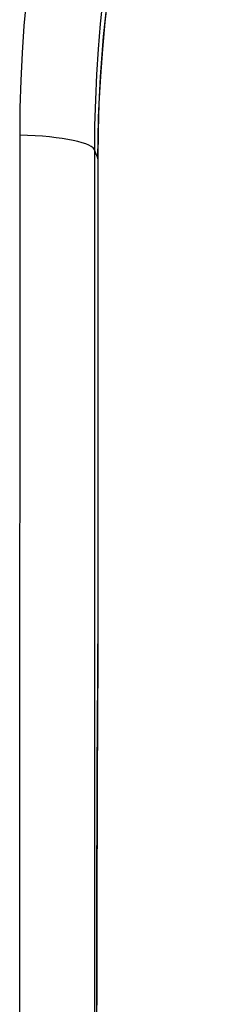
# Model space of a CAD drawing. Header units: inches. Extents: x 6 to 188, y 10 to 101.
# Tile 124 of 140: x 90.658 to 90.893, y 48.038 to 49.123. Entities that reach past the tile are written whole.
import ezdxf

# ---------------------------------------------------------------- set-up
doc = ezdxf.new("R2010")
doc.units = ezdxf.units.IN
doc.header["$MEASUREMENT"] = 0
doc.layers.add('Visible Edges(ANSI)', color=7, linetype='Continuous', lineweight=25)
doc.layers.add('Visible Tangent Edges(ANSI)', color=7, linetype='Continuous', lineweight=25)

msp = doc.modelspace()

# ---------------------------------------------------------------- linework, layer by layer
at = {"layer": 'Visible Edges(ANSI)', "flags": 128}
for points in [[(90.7443, 48.9701), (90.745, 49.0154), (90.7472, 49.0604), (90.7506, 49.1049), (90.7554, 49.1488), (90.7614, 49.192), (90.7686, 49.2344), (90.7769, 49.276), (90.7863, 49.3166), (90.7967, 49.3565), (90.808, 49.3955), (90.8203, 49.4335), (90.8334, 49.4706), (90.8473, 49.5067), (90.8618, 49.5418), (90.877, 49.5758), (90.8928, 49.6088)], [(90.7445, 48.4959), (90.7445, 48.4796), (90.7445, 48.4637), (90.7445, 48.4486), (90.7444, 48.4349)], [(90.7431, 48.027), (90.7431, 48.0564), (90.7432, 48.0856), (90.7432, 48.1145), (90.7433, 48.1432), (90.7434, 48.1716), (90.7434, 48.1996), (90.7435, 48.2274), (90.7436, 48.2548), (90.7437, 48.2819), (90.7438, 48.3086), (90.7439, 48.3348), (90.744, 48.3606), (90.7442, 48.3859), (90.7443, 48.4107), (90.7444, 48.4349)]]:
    msp.add_lwpolyline(points, dxfattribs=at)
at = {"layer": 'Visible Edges(ANSI)'}
msp.add_ellipse((90.7556, 48.5816), major_axis=(-0.0018, 1.5581), ratio=0.007205, start_param=1.318775, end_param=1.62583, dxfattribs=at)
at = {"layer": 'Visible Tangent Edges(ANSI)', "flags": 128}
for points in [[(90.6656, 49.1466), (90.6629, 49.1166), (90.6608, 49.0866), (90.6593, 49.0564), (90.6585, 49.0263), (90.6582, 48.9961)], [(90.7409, 48.9788), (90.7412, 49.0068), (90.742, 49.0348), (90.7433, 49.0628), (90.7452, 49.0907), (90.7475, 49.1186), (90.7504, 49.1463)], [(90.7555, 49.15), (90.7522, 49.1206), (90.7494, 49.091), (90.7472, 49.0611), (90.7456, 49.031), (90.7446, 49.0007), (90.7443, 48.9703)], [(90.6582, 48.9961), (90.6582, 48.8743), (90.6582, 48.7522), (90.6582, 48.6297), (90.6581, 48.5069), (90.6581, 48.3837), (90.6581, 48.2603), (90.6581, 48.1367), (90.6581, 48.0128)], [(90.7409, 48.9788), (90.7411, 48.9785), (90.7412, 48.9781), (90.7414, 48.9777), (90.7415, 48.9774), (90.7416, 48.977), (90.7418, 48.9767), (90.7419, 48.9763), (90.7421, 48.976), (90.7422, 48.9756), (90.7423, 48.9752), (90.7425, 48.9749), (90.7426, 48.9745), (90.7428, 48.9742), (90.7429, 48.9738), (90.743, 48.9735), (90.7432, 48.9731), (90.7433, 48.9727), (90.7435, 48.9724), (90.7436, 48.972), (90.7437, 48.9717), (90.7439, 48.9713), (90.744, 48.971), (90.7442, 48.9706), (90.7443, 48.9703)], [(90.7409, 48.006), (90.7409, 48.1285), (90.7409, 48.2509), (90.7409, 48.373), (90.7409, 48.4948), (90.7409, 48.6163), (90.7409, 48.7375), (90.7409, 48.8584), (90.7409, 48.9788)], [(90.7443, 48.9703), (90.7443, 48.9509), (90.7443, 48.9315), (90.7443, 48.9121), (90.7443, 48.8926), (90.7443, 48.873), (90.7443, 48.8534), (90.7443, 48.8337), (90.7443, 48.814), (90.7443, 48.7943), (90.7443, 48.7745), (90.7443, 48.7547), (90.7443, 48.7349), (90.7443, 48.7151), (90.7443, 48.6952), (90.7443, 48.6753), (90.7443, 48.6554), (90.7444, 48.6354), (90.7444, 48.6155), (90.7444, 48.5955), (90.7444, 48.5756), (90.7444, 48.5556), (90.7445, 48.5357), (90.7445, 48.5158), (90.7445, 48.4958)], [(90.7445, 48.4958), (90.7445, 48.4932), (90.7445, 48.4905), (90.7445, 48.4878), (90.7445, 48.4851), (90.7445, 48.4824), (90.7445, 48.4797), (90.7445, 48.4771), (90.7445, 48.4744), (90.7445, 48.4718), (90.7445, 48.4691), (90.7445, 48.4665), (90.7445, 48.4639), (90.7445, 48.4614), (90.7445, 48.4588), (90.7445, 48.4563), (90.7445, 48.4538), (90.7445, 48.4514), (90.7445, 48.449), (90.7445, 48.4466), (90.7445, 48.4442), (90.7445, 48.4419), (90.7444, 48.4397), (90.7444, 48.4375), (90.7444, 48.4353)], [(90.7444, 48.4353), (90.7442, 48.4029), (90.7441, 48.3695), (90.7439, 48.3352), (90.7438, 48.3001), (90.7436, 48.2642), (90.7435, 48.2277), (90.7434, 48.1906), (90.7433, 48.1529), (90.7432, 48.1147), (90.7432, 48.076), (90.7431, 48.037)]]:
    msp.add_lwpolyline(points, dxfattribs=at)
at = {"layer": 'Visible Tangent Edges(ANSI)'}
for centre, major_axis, ratio, start_param, end_param in [((90.6425, 48.9787), (0.0984, 0), 0.179209, 0.00887, 1.411148), ((90.6853, 48.9702), (0.0591, 0), 0.249286, 0, 0.009011), ((90.6855, 48.4958), (0.0591, 0.0001), 0.054987, 6.274445, 6.283185), ((90.6854, 48.4352), (0.0591, -0.0003), 0.610641, 0, 0.01102)]:
    msp.add_ellipse(centre, major_axis=major_axis, ratio=ratio, start_param=start_param, end_param=end_param, dxfattribs=at)

doc.saveas('drawing.dxf')
